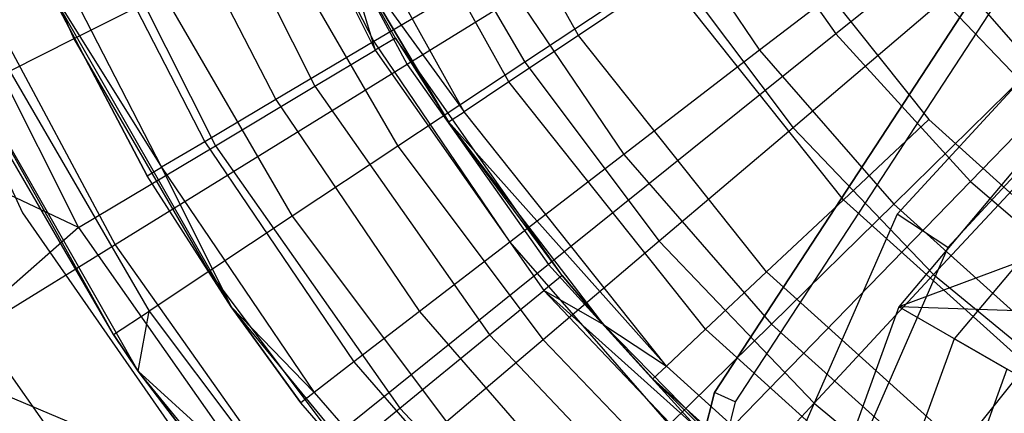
# Model space of a CAD drawing. Extents: x 0.1 to 26.5, y -19.1 to 0.
# Tile 51 of 256: x 11.664 to 12.444, y -12.884 to -12.572. Entities that reach past the tile are written whole.
import ezdxf

# ---------------------------------------------------------------- set-up
doc = ezdxf.new("R2010")
doc.units = 0
doc.header["$LTSCALE"] = 2.54
doc.layers.get('0').update_dxf_attribs({"linetype": 'CONTINUOUS'})

# ---------------------------------------------------------------- blocks, each defined once
blk = doc.blocks.new('7777_STL')
at = {"color": 0}
for p, q in [((12.10642, -12.58471, 30.21829), (11.99016, -12.3751, 30.21829)), ((12.10642, -12.58471, 30.21829), (11.99016, -12.3751, 30.21829)), ((11.62214, -12.3919, 26.84043), (11.70658, -12.58759, 26.84043)), ((11.62214, -12.3919, 26.84043), (11.70658, -12.58759, 26.84043)), ((11.84093, -12.38864, 31.55971), (11.94548, -12.59649, 31.55971)), ((11.84093, -12.38864, 31.55971), (11.94548, -12.59649, 31.55971)), ((12.55088, -12.3905, 37.81274), (12.31055, -12.58352, 37.69436)), ((12.55088, -12.3905, 37.81274), (12.31055, -12.58352, 37.69436)), ((12.05124, -12.62159, 30.28466), (11.92966, -12.40239, 30.28466)), ((12.05124, -12.62159, 30.28466), (11.92966, -12.40239, 30.28466)), ((11.78942, -12.40999, 31.841), (11.89763, -12.62511, 31.841)), ((11.78942, -12.40999, 31.841), (11.89763, -12.62511, 31.841)), ((11.85661, -12.41865, 26.61031), (11.94441, -12.58954, 26.61031)), ((11.85661, -12.41865, 26.61031), (11.94441, -12.58954, 26.61031)), ((12.01581, -12.64526, 30.36829), (11.89081, -12.41991, 30.36829)), ((12.01581, -12.64526, 30.36829), (11.89081, -12.41991, 30.36829)), ((11.52962, -12.43339, 28.47422), (11.66598, -12.72538, 28.47422)), ((11.52962, -12.43339, 28.47422), (11.66598, -12.72538, 28.47422)), ((11.52962, -12.43339, 29.67422), (11.66598, -12.72538, 29.67422)), ((11.52962, -12.43339, 29.67422), (11.66598, -12.72538, 29.67422)), ((11.87891, -12.4365, 37.54046), (11.97066, -12.60776, 37.54046)), ((11.87891, -12.4365, 37.54046), (11.97066, -12.60776, 37.54046)), ((11.70456, -12.44517, 32.11265), (11.8188, -12.67227, 32.11265)), ((11.70456, -12.44517, 32.11265), (11.8188, -12.67227, 32.11265)), ((12.2192, -12.45421, 37.69436), (11.97066, -12.60776, 37.54046)), ((12.2192, -12.45421, 37.69436), (11.97066, -12.60776, 37.54046)), ((11.97477, -12.4525, 26.28404), (12.0639, -12.60606, 26.28404)), ((11.97477, -12.4525, 26.28404), (12.0639, -12.60606, 26.28404)), ((12.2192, -12.45421, 37.69436), (12.31055, -12.58352, 37.69436)), ((12.2192, -12.45421, 37.69436), (12.31055, -12.58352, 37.69436)), ((12.61309, -12.45059, 3.35974), (12.35898, -12.72663, 3.35974)), ((12.61309, -12.45059, 3.35974), (12.35898, -12.72663, 3.35974)), ((11.77386, -12.45503, 26.80962), (11.86665, -12.63563, 26.80962)), ((11.77386, -12.45503, 26.80962), (11.86665, -12.63563, 26.80962)), ((12.15919, -12.46225, 26.25179), (12.25004, -12.59636, 26.25179)), ((12.15919, -12.46225, 26.25179), (12.25004, -12.59636, 26.25179)), ((11.71386, -12.4814, 27.01842), (11.81027, -12.66905, 27.01842)), ((11.71386, -12.4814, 27.01842), (11.81027, -12.66905, 27.01842)), ((12.63189, -12.47953, 37.81274), (12.41709, -12.70062, 37.69436)), ((12.63189, -12.47953, 37.81274), (12.41709, -12.70062, 37.69436)), ((11.58778, -12.49358, 32.37004), (11.71031, -12.73717, 32.37004)), ((11.58778, -12.49358, 32.37004), (11.71031, -12.73717, 32.37004)), ((12.25304, -12.48674, 30.161), (12.38409, -12.65156, 30.161)), ((12.25304, -12.48674, 30.161), (12.38409, -12.65156, 30.161)), ((12.64268, -12.48861, 3.51971), (12.39932, -12.75298, 3.51971)), ((12.64268, -12.48861, 3.51971), (12.39932, -12.75298, 3.51971)), ((11.67751, -12.49739, 27.23364), (11.7761, -12.6893, 27.23364)), ((11.67751, -12.49739, 27.23364), (11.7761, -12.6893, 27.23364)), ((12.37334, -12.50148, 26.09788), (12.25004, -12.59636, 26.25179)), ((12.37334, -12.50148, 26.09788), (12.25004, -12.59636, 26.25179)), ((12.37334, -12.50148, 26.09788), (12.46736, -12.60948, 26.09788)), ((12.37334, -12.50148, 26.09788), (12.46736, -12.60948, 26.09788)), ((11.86707, -12.50675, 26.45794), (11.96337, -12.67267, 26.45794)), ((11.86707, -12.50675, 26.45794), (11.96337, -12.67267, 26.45794)), ((12.60606, -12.50735, 0.15965), (12.3605, -12.8, 0.15965)), ((12.60606, -12.50735, 0.15965), (12.3605, -12.8, 0.15965)), ((11.96151, -12.5869, 31.27355), (11.91976, -12.5126, 31.27355)), ((11.91976, -12.5126, 31.27355), (11.94548, -12.59649, 31.55971)), ((11.91976, -12.5126, 31.27355), (11.94548, -12.59649, 31.55971)), ((12.0036, -12.65342, 30.461), (11.91976, -12.5126, 30.461)), ((11.91976, -12.5126, 31.27355), (12.0036, -12.65342, 30.461)), ((11.96151, -12.5869, 31.27355), (11.91976, -12.5126, 31.27355)), ((11.91976, -12.5126, 31.27355), (12.0036, -12.65342, 30.461)), ((11.91976, -12.5126, 30.461), (12.01581, -12.64526, 30.36829)), ((11.91976, -12.5126, 30.461), (12.01581, -12.64526, 30.36829)), ((12.0036, -12.65342, 30.461), (11.91976, -12.5126, 30.461)), ((12.04241, -12.53146, 26.42345), (11.94441, -12.58954, 26.61031)), ((12.04241, -12.53146, 26.42345), (11.94441, -12.58954, 26.61031)), ((12.04241, -12.53146, 26.42345), (12.14245, -12.67914, 26.42345)), ((12.04241, -12.53146, 26.42345), (12.14245, -12.67914, 26.42345)), ((12.17994, -12.52918, 26.12463), (12.0639, -12.60606, 26.28404)), ((12.17994, -12.52918, 26.12463), (12.0639, -12.60606, 26.28404)), ((12.17994, -12.52918, 26.12463), (12.2767, -12.65793, 26.12463)), ((12.17994, -12.52918, 26.12463), (12.2767, -12.65793, 26.12463)), ((11.83119, -12.80003, 31.75208), (11.67984, -12.53489, 31.75208)), ((11.67984, -12.53489, 31.75208), (11.76466, -12.69608, 27.45208)), ((11.76466, -12.69608, 27.45208), (11.67984, -12.53489, 27.45208)), ((11.67984, -12.53489, 31.75208), (11.76466, -12.69608, 27.45208)), ((11.83119, -12.80003, 31.75208), (11.67984, -12.53489, 31.75208)), ((11.67984, -12.53489, 27.45208), (11.7761, -12.6893, 27.23364)), ((11.67984, -12.53489, 27.45208), (11.7761, -12.6893, 27.23364)), ((11.76466, -12.69608, 27.45208), (11.67984, -12.53489, 27.45208)), ((12.17596, -12.53825, 30.17568), (12.10642, -12.58471, 30.21829)), ((12.17596, -12.53825, 30.17568), (12.10642, -12.58471, 30.21829)), ((12.31654, -12.71506, 30.17568), (12.17596, -12.53825, 30.17568)), ((12.31654, -12.71506, 30.17568), (12.17596, -12.53825, 30.17568)), ((12.2142, -12.86796, 0.15965), (12.43026, -12.53726, 0.15965)), ((12.43026, -12.53726, 3.15965), (12.2142, -12.86796, 3.15965)), ((12.43026, -12.53726, 3.15965), (12.2142, -12.86796, 3.15965)), ((12.2142, -12.86796, 0.15965), (12.43026, -12.53726, 0.15965)), ((12.6386, -12.54613, 3.65971), (12.40434, -12.82531, 3.65971)), ((12.6386, -12.54613, 3.65971), (12.40434, -12.82531, 3.65971)), ((11.63174, -12.54993, 37.3532), (11.7393, -12.75071, 37.3532)), ((11.63174, -12.54993, 37.3532), (11.7393, -12.75071, 37.3532)), ((11.7773, -12.55197, 26.64417), (11.70658, -12.58759, 26.84043)), ((11.7773, -12.55197, 26.64417), (11.70658, -12.58759, 26.84043)), ((11.7773, -12.55197, 26.64417), (11.87958, -12.72819, 26.64417)), ((11.7773, -12.55197, 26.64417), (11.87958, -12.72819, 26.64417)), ((12.44357, -12.54952, 3.21974), (12.23077, -12.87524, 3.21974)), ((12.44357, -12.54952, 3.21974), (12.23077, -12.87524, 3.21974)), ((12.39568, -12.55695, 25.98169), (12.2767, -12.65793, 26.12463)), ((12.39568, -12.55695, 25.98169), (12.2767, -12.65793, 26.12463)), ((12.39568, -12.55695, 25.98169), (12.49421, -12.66, 25.98169)), ((12.39568, -12.55695, 25.98169), (12.49421, -12.66, 25.98169)), ((11.73796, -12.82202, 27.25318), (11.59857, -12.57253, 31.75208)), ((11.73796, -12.82202, 27.25318), (11.59857, -12.57253, 31.75208)), ((11.75745, -12.85087, 31.75208), (11.59857, -12.57253, 31.75208)), ((11.75745, -12.85087, 31.75208), (11.59857, -12.57253, 31.75208)), ((11.96151, -12.5869, 31.27355), (11.94548, -12.59649, 31.55971)), ((11.96151, -12.5869, 31.27355), (11.94548, -12.59649, 31.55971)), ((12.09364, -12.77508, 31.27355), (11.96151, -12.5869, 31.27355)), ((11.96151, -12.5869, 31.27355), (12.0036, -12.65342, 30.461)), ((11.96151, -12.5869, 31.27355), (12.0036, -12.65342, 30.461)), ((12.09364, -12.77508, 31.27355), (11.96151, -12.5869, 31.27355)), ((12.10642, -12.58471, 30.21829), (12.05124, -12.62159, 30.28466)), ((12.10642, -12.58471, 30.21829), (12.05124, -12.62159, 30.28466)), ((12.31055, -12.58352, 37.69436), (12.08277, -12.76645, 37.54046)), ((12.31055, -12.58352, 37.69436), (12.08277, -12.76645, 37.54046)), ((12.25561, -12.77233, 30.21829), (12.10642, -12.58471, 30.21829)), ((12.25561, -12.77233, 30.21829), (12.10642, -12.58471, 30.21829)), ((12.31055, -12.58352, 37.69436), (12.41709, -12.70062, 37.69436)), ((12.31055, -12.58352, 37.69436), (12.41709, -12.70062, 37.69436)), ((11.70658, -12.58759, 26.84043), (11.6558, -12.61318, 27.04427)), ((11.70658, -12.58759, 26.84043), (11.6558, -12.61318, 27.04427)), ((11.70658, -12.58759, 26.84043), (11.81357, -12.77193, 26.84043)), ((11.70658, -12.58759, 26.84043), (11.81357, -12.77193, 26.84043)), ((11.94441, -12.58954, 26.61031), (11.86665, -12.63563, 26.80962)), ((11.94441, -12.58954, 26.61031), (11.86665, -12.63563, 26.80962)), ((11.94441, -12.58954, 26.61031), (12.05217, -12.74861, 26.61031)), ((11.94441, -12.58954, 26.61031), (12.05217, -12.74861, 26.61031)), ((11.89763, -12.62511, 31.841), (11.94548, -12.59649, 31.55971)), ((11.89763, -12.62511, 31.841), (11.94548, -12.59649, 31.55971)), ((11.94548, -12.59649, 31.55971), (12.07917, -12.7869, 31.55971)), ((11.94548, -12.59649, 31.55971), (12.07917, -12.7869, 31.55971)), ((12.25004, -12.59636, 26.25179), (12.14245, -12.67914, 26.42345)), ((12.25004, -12.59636, 26.25179), (12.14245, -12.67914, 26.42345)), ((12.25004, -12.59636, 26.25179), (12.35639, -12.71853, 26.25179)), ((12.25004, -12.59636, 26.25179), (12.35639, -12.71853, 26.25179)), ((11.97066, -12.60776, 37.54046), (11.7393, -12.75071, 37.3532)), ((11.97066, -12.60776, 37.54046), (11.7393, -12.75071, 37.3532)), ((12.0639, -12.60606, 26.28404), (11.96337, -12.67267, 26.45794)), ((12.0639, -12.60606, 26.28404), (11.96337, -12.67267, 26.45794)), ((11.97066, -12.60776, 37.54046), (12.08277, -12.76645, 37.54046)), ((11.97066, -12.60776, 37.54046), (12.08277, -12.76645, 37.54046)), ((12.0639, -12.60606, 26.28404), (12.17057, -12.748, 26.28404)), ((12.0639, -12.60606, 26.28404), (12.17057, -12.748, 26.28404)), ((12.46736, -12.60948, 26.09788), (12.35639, -12.71853, 26.25179)), ((12.46736, -12.60948, 26.09788), (12.35639, -12.71853, 26.25179)), ((11.6558, -12.61318, 27.04427), (11.76617, -12.80333, 27.04427)), ((11.6558, -12.61318, 27.04427), (11.76617, -12.80333, 27.04427)), ((11.71031, -12.73717, 32.37004), (11.47126, -12.62357, 32.60881)), ((11.71031, -12.73717, 32.37004), (11.47126, -12.62357, 32.60881)), ((11.8188, -12.67227, 32.11265), (11.89763, -12.62511, 31.841)), ((11.8188, -12.67227, 32.11265), (11.89763, -12.62511, 31.841)), ((11.89763, -12.62511, 31.841), (12.03601, -12.82218, 31.841)), ((11.89763, -12.62511, 31.841), (12.03601, -12.82218, 31.841)), ((12.05124, -12.62159, 30.28466), (12.01581, -12.64526, 30.36829)), ((12.05124, -12.62159, 30.28466), (12.01581, -12.64526, 30.36829)), ((12.20725, -12.81779, 30.28466), (12.05124, -12.62159, 30.28466)), ((12.20725, -12.81779, 30.28466), (12.05124, -12.62159, 30.28466)), ((11.73796, -12.82202, 27.25318), (11.62557, -12.6284, 27.25318)), ((11.73796, -12.82202, 27.25318), (11.62557, -12.6284, 27.25318)), ((11.86665, -12.63563, 26.80962), (11.81027, -12.66905, 27.01842)), ((11.86665, -12.63563, 26.80962), (11.81027, -12.66905, 27.01842)), ((11.86665, -12.63563, 26.80962), (11.98053, -12.80373, 26.80962)), ((11.86665, -12.63563, 26.80962), (11.98053, -12.80373, 26.80962)), ((12.0036, -12.65342, 30.461), (12.01581, -12.64526, 30.36829)), ((12.0036, -12.65342, 30.461), (12.01581, -12.64526, 30.36829)), ((12.1762, -12.84697, 30.36829), (12.01581, -12.64526, 30.36829)), ((12.1762, -12.84697, 30.36829), (12.01581, -12.64526, 30.36829)), ((12.09364, -12.77508, 31.27355), (12.0036, -12.65342, 30.461)), ((12.09364, -12.77508, 31.27355), (12.0036, -12.65342, 30.461)), ((12.12665, -12.81414, 30.461), (12.0036, -12.65342, 30.461)), ((12.0036, -12.65342, 30.461), (12.1762, -12.84697, 30.36829)), ((12.12665, -12.81414, 30.461), (12.0036, -12.65342, 30.461)), ((12.0036, -12.65342, 30.461), (12.1762, -12.84697, 30.36829)), ((12.38409, -12.65156, 30.161), (12.31654, -12.71506, 30.17568)), ((12.38409, -12.65156, 30.161), (12.31654, -12.71506, 30.17568)), ((12.38409, -12.65156, 30.161), (12.54049, -12.79257, 30.161)), ((12.38409, -12.65156, 30.161), (12.54049, -12.79257, 30.161)), ((12.2767, -12.65793, 26.12463), (12.17057, -12.748, 26.28404)), ((12.2767, -12.65793, 26.12463), (12.17057, -12.748, 26.28404)), ((12.2767, -12.65793, 26.12463), (12.388, -12.77434, 26.12463)), ((12.2767, -12.65793, 26.12463), (12.388, -12.77434, 26.12463)), ((12.73462, -12.66056, 0.44424), (12.3605, -12.8, 0.15965)), ((12.73462, -12.66056, 0.44424), (12.3605, -12.8, 0.15965)), ((12.49421, -12.66, 25.98169), (12.388, -12.77434, 26.12463)), ((12.49421, -12.66, 25.98169), (12.388, -12.77434, 26.12463)), ((11.71031, -12.73717, 32.37004), (11.8188, -12.67227, 32.11265)), ((11.71031, -12.73717, 32.37004), (11.8188, -12.67227, 32.11265)), ((11.81027, -12.66905, 27.01842), (11.7761, -12.6893, 27.23364)), ((11.81027, -12.66905, 27.01842), (11.7761, -12.6893, 27.23364)), ((11.81027, -12.66905, 27.01842), (11.92859, -12.8437, 27.01842)), ((11.81027, -12.66905, 27.01842), (11.92859, -12.8437, 27.01842)), ((11.8188, -12.67227, 32.11265), (11.96488, -12.88032, 32.11265)), ((11.8188, -12.67227, 32.11265), (11.96488, -12.88032, 32.11265)), ((11.96337, -12.67267, 26.45794), (11.87958, -12.72819, 26.64417)), ((11.96337, -12.67267, 26.45794), (11.87958, -12.72819, 26.64417)), ((11.96337, -12.67267, 26.45794), (12.07862, -12.82603, 26.45794)), ((11.96337, -12.67267, 26.45794), (12.07862, -12.82603, 26.45794)), ((12.14245, -12.67914, 26.42345), (12.05217, -12.74861, 26.61031)), ((12.14245, -12.67914, 26.42345), (12.05217, -12.74861, 26.61031)), ((12.14245, -12.67914, 26.42345), (12.25957, -12.81368, 26.42345)), ((12.14245, -12.67914, 26.42345), (12.25957, -12.81368, 26.42345)), ((11.76466, -12.69608, 27.45208), (11.7761, -12.6893, 27.23364)), ((11.76466, -12.69608, 27.45208), (11.7761, -12.6893, 27.23364)), ((11.83119, -12.80003, 31.75208), (11.76466, -12.69608, 27.45208)), ((11.83119, -12.80003, 31.75208), (11.76466, -12.69608, 27.45208)), ((11.83119, -12.80003, 27.45208), (11.76466, -12.69608, 27.45208)), ((11.83119, -12.80003, 27.45208), (11.76466, -12.69608, 27.45208)), ((11.7761, -12.6893, 27.23364), (11.89711, -12.86792, 27.23364)), ((11.7761, -12.6893, 27.23364), (11.89711, -12.86792, 27.23364)), ((11.7761, -12.6893, 27.23364), (11.83119, -12.80003, 27.45208)), ((11.7761, -12.6893, 27.23364), (11.83119, -12.80003, 27.45208)), ((12.41709, -12.70062, 37.69436), (12.21352, -12.91016, 37.54046)), ((12.41709, -12.70062, 37.69436), (12.21352, -12.91016, 37.54046)), ((12.41709, -12.70062, 37.69436), (12.53722, -12.80374, 37.69436)), ((12.41709, -12.70062, 37.69436), (12.53722, -12.80374, 37.69436)), ((12.31654, -12.71506, 30.17568), (12.25561, -12.77233, 30.21829)), ((12.31654, -12.71506, 30.17568), (12.25561, -12.77233, 30.21829)), ((12.35639, -12.71853, 26.25179), (12.25957, -12.81368, 26.42345)), ((12.35639, -12.71853, 26.25179), (12.25957, -12.81368, 26.42345)), ((12.48431, -12.86631, 30.17568), (12.31654, -12.71506, 30.17568)), ((12.48431, -12.86631, 30.17568), (12.31654, -12.71506, 30.17568)), ((12.35639, -12.71853, 26.25179), (12.4767, -12.827, 26.25179)), ((12.35639, -12.71853, 26.25179), (12.4767, -12.827, 26.25179)), ((11.66598, -12.72538, 28.47422), (11.84972, -12.99013, 28.47422)), ((11.66598, -12.72538, 28.47422), (11.84972, -12.99013, 28.47422)), ((11.66598, -12.72538, 28.47422), (11.66598, -12.72538, 29.67422)), ((11.66598, -12.72538, 29.67422), (11.84972, -12.99013, 29.67422)), ((11.66598, -12.72538, 28.47422), (11.66598, -12.72538, 29.67422)), ((11.66598, -12.72538, 29.67422), (11.84972, -12.99013, 29.67422)), ((12.35898, -12.72663, 3.35974), (12.20827, -13.07021, 3.35974)), ((12.35898, -12.72663, 3.35974), (12.20827, -13.07021, 3.35974)), ((12.39932, -12.75298, 3.51971), (12.35898, -12.72663, 3.35974)), ((12.39932, -12.75298, 3.51971), (12.35898, -12.72663, 3.35974)), ((11.87958, -12.72819, 26.64417), (11.81357, -12.77193, 26.84043)), ((11.87958, -12.72819, 26.64417), (11.81357, -12.77193, 26.84043)), ((11.87958, -12.72819, 26.64417), (12.00198, -12.89107, 26.64417)), ((11.87958, -12.72819, 26.64417), (12.00198, -12.89107, 26.64417)), ((11.71031, -12.73717, 32.37004), (11.58909, -12.84351, 32.60881)), ((11.71031, -12.73717, 32.37004), (11.58909, -12.84351, 32.60881)), ((11.71031, -12.73717, 32.37004), (11.867, -12.96032, 32.37004)), ((11.71031, -12.73717, 32.37004), (11.867, -12.96032, 32.37004)), ((11.7393, -12.75071, 37.3532), (11.52833, -12.88105, 37.13517)), ((11.7393, -12.75071, 37.3532), (11.52833, -12.88105, 37.13517)), ((11.7393, -12.75071, 37.3532), (11.87072, -12.93674, 37.3532)), ((11.7393, -12.75071, 37.3532), (11.87072, -12.93674, 37.3532)), ((12.05217, -12.74861, 26.61031), (11.98053, -12.80373, 26.80962)), ((12.05217, -12.74861, 26.61031), (11.98053, -12.80373, 26.80962)), ((12.05217, -12.74861, 26.61031), (12.17832, -12.89352, 26.61031)), ((12.05217, -12.74861, 26.61031), (12.17832, -12.89352, 26.61031)), ((12.17057, -12.748, 26.28404), (12.07862, -12.82603, 26.45794)), ((12.17057, -12.748, 26.28404), (12.07862, -12.82603, 26.45794)), ((12.17057, -12.748, 26.28404), (12.29327, -12.87633, 26.28404)), ((12.17057, -12.748, 26.28404), (12.29327, -12.87633, 26.28404)), ((12.39932, -12.75298, 3.51971), (12.25498, -13.08204, 3.51971)), ((12.39932, -12.75298, 3.51971), (12.25498, -13.08204, 3.51971)), ((12.08277, -12.76645, 37.54046), (11.87072, -12.93674, 37.3532)), ((12.08277, -12.76645, 37.54046), (11.87072, -12.93674, 37.3532)), ((12.08277, -12.76645, 37.54046), (12.21352, -12.91016, 37.54046)), ((12.08277, -12.76645, 37.54046), (12.21352, -12.91016, 37.54046)), ((11.81357, -12.77193, 26.84043), (11.76617, -12.80333, 27.04427)), ((11.81357, -12.77193, 26.84043), (11.76617, -12.80333, 27.04427)), ((11.81357, -12.77193, 26.84043), (11.94161, -12.94231, 26.84043)), ((11.81357, -12.77193, 26.84043), (11.94161, -12.94231, 26.84043)), ((12.25561, -12.77233, 30.21829), (12.20725, -12.81779, 30.28466)), ((12.25561, -12.77233, 30.21829), (12.20725, -12.81779, 30.28466)), ((12.43364, -12.93284, 30.21829), (12.25561, -12.77233, 30.21829)), ((12.43364, -12.93284, 30.21829), (12.25561, -12.77233, 30.21829)), ((12.388, -12.77434, 26.12463), (12.29327, -12.87633, 26.28404)), ((12.388, -12.77434, 26.12463), (12.29327, -12.87633, 26.28404)), ((12.388, -12.77434, 26.12463), (12.5123, -12.87677, 26.12463)), ((12.388, -12.77434, 26.12463), (12.5123, -12.87677, 26.12463)), ((12.09364, -12.77508, 31.27355), (12.07917, -12.7869, 31.55971)), ((12.09364, -12.77508, 31.27355), (12.07917, -12.7869, 31.55971)), ((12.12665, -12.81414, 31.27355), (12.09364, -12.77508, 31.27355)), ((12.09364, -12.77508, 31.27355), (12.12665, -12.81414, 30.461)), ((12.09364, -12.77508, 31.27355), (12.12665, -12.81414, 30.461)), ((12.12665, -12.81414, 31.27355), (12.09364, -12.77508, 31.27355)), ((12.03601, -12.82218, 31.841), (12.07917, -12.7869, 31.55971)), ((12.03601, -12.82218, 31.841), (12.07917, -12.7869, 31.55971)), ((12.12665, -12.81414, 31.27355), (12.07917, -12.7869, 31.55971)), ((12.07917, -12.7869, 31.55971), (12.25177, -12.94201, 31.27355)), ((12.07917, -12.7869, 31.55971), (12.25177, -12.94201, 31.27355)), ((12.07917, -12.7869, 31.55971), (12.23917, -12.95582, 31.55971)), ((12.12665, -12.81414, 31.27355), (12.07917, -12.7869, 31.55971)), ((12.07917, -12.7869, 31.55971), (12.23917, -12.95582, 31.55971)), ((11.73796, -12.82202, 27.25318), (11.76617, -12.80333, 27.04427)), ((11.73796, -12.82202, 27.25318), (11.76617, -12.80333, 27.04427)), ((11.75745, -12.85087, 27.25318), (11.76617, -12.80333, 27.04427)), ((11.75745, -12.85087, 27.25318), (11.76617, -12.80333, 27.04427)), ((11.76617, -12.80333, 27.04427), (11.89826, -12.9791, 27.04427)), ((11.76617, -12.80333, 27.04427), (11.89826, -12.9791, 27.04427)), ((12.02517, -13.03578, 31.75208), (11.83119, -12.80003, 31.75208)), ((11.83119, -12.80003, 31.75208), (11.83119, -12.80003, 27.45208)), ((11.83119, -12.80003, 31.75208), (11.83119, -12.80003, 27.45208)), ((11.83119, -12.80003, 31.75208), (11.88657, -12.87603, 27.45208)), ((11.88657, -12.87603, 27.45208), (11.83119, -12.80003, 27.45208)), ((11.83119, -12.80003, 31.75208), (11.88657, -12.87603, 27.45208)), ((12.02517, -13.03578, 31.75208), (11.83119, -12.80003, 31.75208)), ((11.89711, -12.86792, 27.23364), (11.83119, -12.80003, 27.45208)), ((11.88657, -12.87603, 27.45208), (11.83119, -12.80003, 27.45208)), ((11.89711, -12.86792, 27.23364), (11.83119, -12.80003, 27.45208)), ((11.98053, -12.80373, 26.80962), (11.92859, -12.8437, 27.01842)), ((11.98053, -12.80373, 26.80962), (11.92859, -12.8437, 27.01842)), ((11.98053, -12.80373, 26.80962), (12.11385, -12.95688, 26.80962)), ((11.98053, -12.80373, 26.80962), (12.11385, -12.95688, 26.80962)), ((12.3605, -12.8, 0.15965), (12.22984, -13.15899, 0.15965)), ((12.3605, -12.8, 0.15965), (12.22984, -13.15899, 0.15965)), ((12.59491, -12.80763, 0.44424), (12.3605, -12.8, 0.15965)), ((12.59491, -12.80763, 0.44424), (12.3605, -12.8, 0.15965)), ((12.5337, -12.9, 0.44424), (12.3605, -12.8, 0.15965)), ((12.5337, -12.9, 0.44424), (12.3605, -12.8, 0.15965)), ((12.25957, -12.81368, 26.42345), (12.17832, -12.89352, 26.61031)), ((12.25957, -12.81368, 26.42345), (12.17832, -12.89352, 26.61031)), ((12.25957, -12.81368, 26.42345), (12.39205, -12.93312, 26.42345)), ((12.25957, -12.81368, 26.42345), (12.39205, -12.93312, 26.42345)), ((12.25177, -12.94201, 31.27355), (12.12665, -12.81414, 31.27355)), ((12.12665, -12.81414, 31.27355), (12.12665, -12.81414, 30.461)), ((12.12665, -12.81414, 31.27355), (12.12665, -12.81414, 30.461)), ((12.12665, -12.81414, 31.27355), (12.1655, -12.85703, 30.461)), ((12.1655, -12.85703, 30.461), (12.12665, -12.81414, 30.461)), ((12.12665, -12.81414, 31.27355), (12.1655, -12.85703, 30.461)), ((12.25177, -12.94201, 31.27355), (12.12665, -12.81414, 31.27355)), ((12.12665, -12.81414, 30.461), (12.1762, -12.84697, 30.36829)), ((12.12665, -12.81414, 30.461), (12.1762, -12.84697, 30.36829)), ((12.1655, -12.85703, 30.461), (12.12665, -12.81414, 30.461)), ((12.20725, -12.81779, 30.28466), (12.1762, -12.84697, 30.36829)), ((12.20725, -12.81779, 30.28466), (12.1762, -12.84697, 30.36829)), ((12.39342, -12.98563, 30.28466), (12.20725, -12.81779, 30.28466)), ((12.39342, -12.98563, 30.28466), (12.20725, -12.81779, 30.28466)), ((11.63618, -12.82549, 29.67422), (11.76396, -13.00666, 29.67422)), ((11.63618, -12.82549, 29.67422), (11.76396, -13.00666, 29.67422)), ((11.75745, -12.85087, 27.25318), (11.73796, -12.82202, 27.25318)), ((11.73796, -12.82202, 27.25318), (11.75745, -12.85087, 31.75208)), ((11.73796, -12.82202, 27.25318), (11.75745, -12.85087, 31.75208)), ((11.75745, -12.85087, 27.25318), (11.73796, -12.82202, 27.25318)), ((11.96488, -12.88032, 32.11265), (12.03601, -12.82218, 31.841)), ((11.96488, -12.88032, 32.11265), (12.03601, -12.82218, 31.841)), ((12.07862, -12.82603, 26.45794), (12.00198, -12.89107, 26.64417)), ((12.07862, -12.82603, 26.45794), (12.00198, -12.89107, 26.64417)), ((12.03601, -12.82218, 31.841), (12.2016, -12.99701, 31.841)), ((12.03601, -12.82218, 31.841), (12.2016, -12.99701, 31.841)), ((12.07862, -12.82603, 26.45794), (12.2112, -12.96469, 26.45794)), ((12.07862, -12.82603, 26.45794), (12.2112, -12.96469, 26.45794)), ((12.40434, -12.82531, 3.65971), (12.27969, -13.16778, 3.65971)), ((12.40434, -12.82531, 3.65971), (12.27969, -13.16778, 3.65971)), ((12.4767, -12.827, 26.25179), (12.39205, -12.93312, 26.42345)), ((12.4767, -12.827, 26.25179), (12.39205, -12.93312, 26.42345)), ((12.44607, -12.8494, 3.81968), (12.40434, -12.82531, 3.65971)), ((12.44607, -12.8494, 3.81968), (12.40434, -12.82531, 3.65971)), ((11.867, -12.96032, 32.37004), (11.58909, -12.84351, 32.60881)), ((11.867, -12.96032, 32.37004), (11.58909, -12.84351, 32.60881)), ((11.92859, -12.8437, 27.01842), (11.89711, -12.86792, 27.23364)), ((11.92859, -12.8437, 27.01842), (11.89711, -12.86792, 27.23364)), ((11.92859, -12.8437, 27.01842), (12.0671, -13.00282, 27.01842)), ((11.92859, -12.8437, 27.01842), (12.0671, -13.00282, 27.01842)), ((11.87245, -13.001, 27.25318), (11.75745, -12.85087, 27.25318)), ((11.75745, -12.85087, 27.25318), (11.89826, -12.9791, 27.04427)), ((11.75745, -12.85087, 27.25318), (11.89826, -12.9791, 27.04427)), ((11.75745, -12.85087, 31.75208), (11.87245, -13.001, 27.25318)), ((11.96109, -13.09835, 31.75208), (11.75745, -12.85087, 31.75208)), ((11.75745, -12.85087, 27.25318), (11.75745, -12.85087, 31.75208)), ((11.75745, -12.85087, 27.25318), (11.75745, -12.85087, 31.75208)), ((11.87245, -13.001, 27.25318), (11.75745, -12.85087, 27.25318)), ((11.75745, -12.85087, 31.75208), (11.87245, -13.001, 27.25318)), ((11.96109, -13.09835, 31.75208), (11.75745, -12.85087, 31.75208)), ((12.1655, -12.85703, 30.461), (12.1762, -12.84697, 30.36829)), ((12.1655, -12.85703, 30.461), (12.1762, -12.84697, 30.36829)), ((12.36759, -13.01953, 30.36829), (12.1762, -12.84697, 30.36829)), ((12.36759, -13.01953, 30.36829), (12.1762, -12.84697, 30.36829)), ((12.44607, -12.8494, 3.81968), (12.32714, -13.17614, 3.81968)), ((12.44607, -12.8494, 3.81968), (12.32714, -13.17614, 3.81968)), ((12.25177, -12.94201, 31.27355), (12.1655, -12.85703, 30.461)), ((12.25177, -12.94201, 31.27355), (12.1655, -12.85703, 30.461)), ((12.3587, -13.03121, 30.461), (12.1655, -12.85703, 30.461)), ((12.3587, -13.03121, 30.461), (12.1655, -12.85703, 30.461)), ((11.89711, -12.86792, 27.23364), (11.88657, -12.87603, 27.45208)), ((11.89711, -12.86792, 27.23364), (11.88657, -12.87603, 27.45208)), ((11.89711, -12.86792, 27.23364), (12.03877, -13.03066, 27.23364)), ((11.89711, -12.86792, 27.23364), (12.03877, -13.03066, 27.23364)), ((12.11723, -13.2509, 0.15965), (12.2142, -12.86796, 0.15965)), ((12.2142, -12.86796, 3.15965), (12.11723, -13.2509, 3.15965)), ((12.2142, -12.86796, 3.15965), (12.11723, -13.2509, 3.15965)), ((12.11723, -13.2509, 0.15965), (12.2142, -12.86796, 0.15965)), ((12.23077, -12.87524, 3.21974), (12.2142, -12.86796, 3.15965)), ((12.23077, -12.87524, 3.21974), (12.2142, -12.86796, 3.15965)), ((12.2142, -12.86796, 3.15965), (12.2142, -12.86796, 0.15965)), ((12.2142, -12.86796, 3.15965), (12.2142, -12.86796, 0.15965)), ((12.02517, -13.03578, 31.75208), (11.88657, -12.87603, 27.45208)), ((12.02517, -13.03578, 31.75208), (11.88657, -12.87603, 27.45208)), ((12.02928, -13.03998, 27.45208), (11.88657, -12.87603, 27.45208)), ((12.02928, -13.03998, 27.45208), (11.88657, -12.87603, 27.45208)), ((12.23077, -12.87524, 3.21974), (12.13526, -13.2524, 3.21974)), ((12.23077, -12.87524, 3.21974), (12.13526, -13.2524, 3.21974)), ((11.867, -12.96032, 32.37004), (11.96488, -12.88032, 32.11265)), ((11.867, -12.96032, 32.37004), (11.96488, -12.88032, 32.11265)), ((11.96488, -12.88032, 32.11265), (12.1397, -13.06488, 32.11265)), ((11.96488, -12.88032, 32.11265), (12.1397, -13.06488, 32.11265)), ((12.29327, -12.87633, 26.28404), (12.2112, -12.96469, 26.45794)), ((12.29327, -12.87633, 26.28404), (12.2112, -12.96469, 26.45794)), ((12.29327, -12.87633, 26.28404), (12.43029, -12.98924, 26.28404)), ((12.29327, -12.87633, 26.28404), (12.43029, -12.98924, 26.28404))]:
    blk.add_line(p, q, dxfattribs=at)
blk = doc.blocks.new('GROUP_2')
at = {"color": 0}
blk.add_blockref('7777_STL', (-0.13159, 19.10373, -0.15965), dxfattribs=at)

msp = doc.modelspace()

# ---------------------------------------------------------------- block references
at = {"color": 0}
msp.add_blockref('GROUP_2', (0.13159, -19.10373, 0.15965), dxfattribs=at)

doc.saveas('drawing.dxf')
